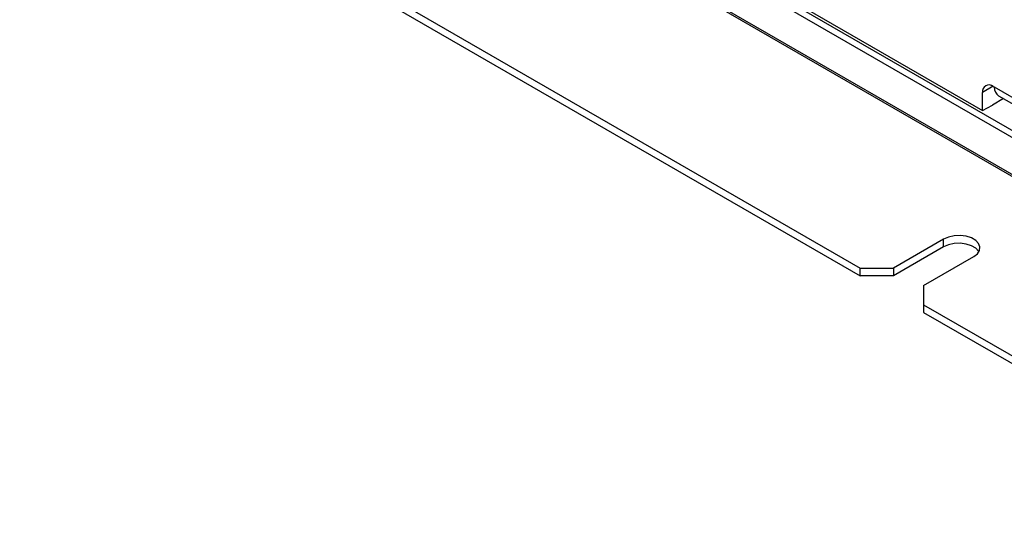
# Paper-space layout 'Sheet1' of a CAD drawing. Header units: millimetres. Extents: x -7 to 413, y -20 to 277.
# Tile 63 of 108: x 266 to 307, y 136 to 157. Entities that reach past the tile are written whole.
import ezdxf

# ---------------------------------------------------------------- set-up
doc = ezdxf.new("R2010")
doc.units = ezdxf.units.MM

psp = doc.layouts.new('Sheet1')

# ---------------------------------------------------------------- linework, layer by layer
at = {"color": 7, "linetype": 'Continuous', "lineweight": 25}
for p, q in [((266.731, 175.669), (328.165, 140.204)), ((266.533, 175.493), (327.967, 140.029)), ((265.672, 174.421), (327.105, 138.957)), ((265.615, 174.371), (327.049, 138.907)), ((288.75, 163.085), (306.322, 152.941)), ((278.373, 159.416), (301.142, 146.271)), ((278.373, 159.089), (301.142, 145.945)), ((306.322, 152.941), (306.322, 153.699)), ((306.77, 153.958), (306.821, 153.929)), ((308.502, 152.958), (306.821, 153.929)), ((307.208, 153.44), (306.742, 153.162)), ((306.995, 153.563), (308.659, 152.603)), ((306.322, 152.941), (306.742, 153.162)), ((304.677, 147.496), (302.556, 146.271)), ((304.677, 147.169), (304.677, 147.496)), ((304.677, 147.169), (302.556, 145.945)), ((303.829, 145.537), (305.95, 146.761)), ((301.142, 146.271), (302.556, 146.271)), ((301.142, 145.945), (301.142, 146.271)), ((302.556, 146.271), (302.556, 145.945)), ((302.556, 145.945), (301.142, 145.945)), ((303.829, 145.537), (303.829, 144.72)), ((303.829, 144.72), (319.06, 135.928)), ((303.829, 144.72), (303.829, 144.394)), ((303.829, 144.394), (319.06, 135.601))]:
    psp.add_line(p, q, dxfattribs=at)
at = {"color": 8, "linetype": 'Continuous', "lineweight": 25}
psp.add_line((306.767, 153.96), (306.322, 153.699), dxfattribs=at)
at = {"color": 7, "linetype": 'Continuous', "lineweight": 25, "flags": 128}
for points in [[(305.95, 146.761), (306.104, 146.88), (306.193, 147.018), (306.211, 147.166), (306.157, 147.31), (306.034, 147.44), (305.853, 147.545), (305.628, 147.615), (305.378, 147.647), (305.122, 147.636), (304.882, 147.585), (304.677, 147.496)], [(306.168, 146.965), (306.157, 146.984), (306.034, 147.113), (305.853, 147.218), (305.628, 147.289), (305.378, 147.32), (305.122, 147.31), (304.882, 147.258), (304.677, 147.169)]]:
    psp.add_lwpolyline(points, dxfattribs=at)
at = {"color": 7, "linetype": 'Continuous', "lineweight": 25}
psp.add_arc((306.595, 153.743), 0.277, 50.7966, 189.2141, dxfattribs=at)
psp.add_ellipse((307.416, 154.244), major_axis=(0.433, 0.673), ratio=0.606761, start_param=2.39391, end_param=3.170662, dxfattribs=at)

doc.saveas('drawing.dxf')
